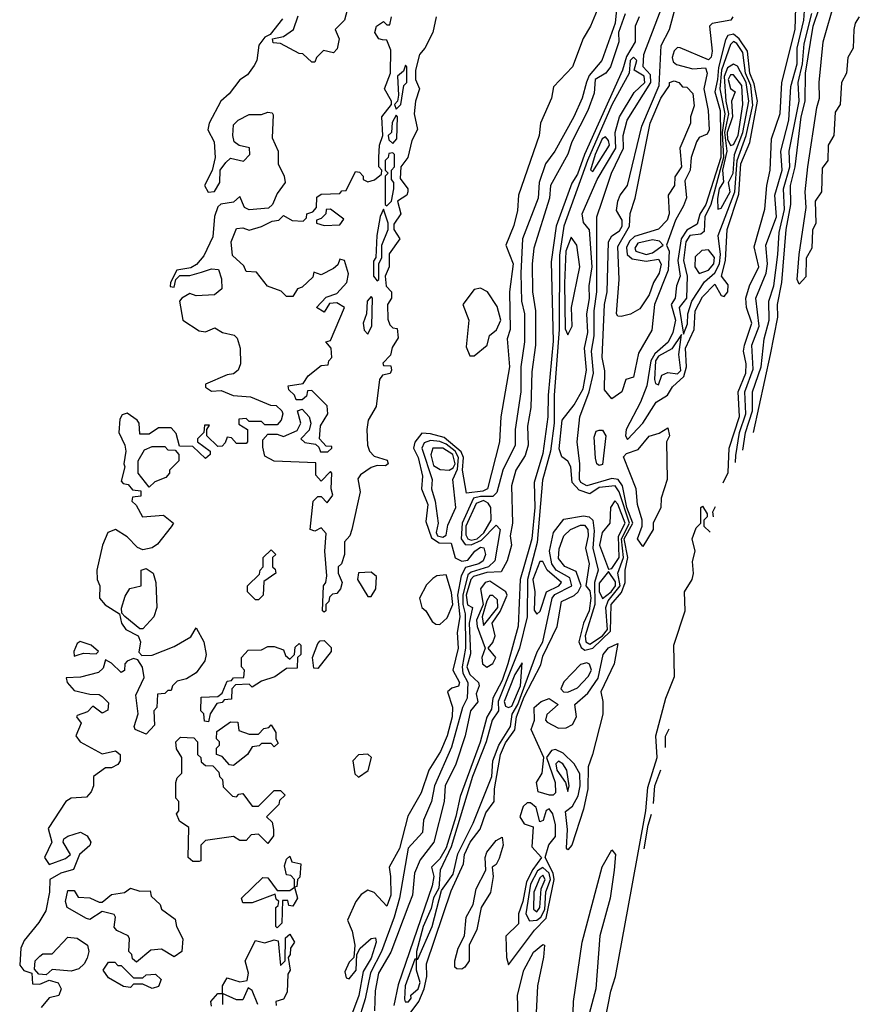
# Model space of a CAD drawing. Extents: x 2889633 to 3052318, y 540750 to 918690.
# Tile 92 of 256: x 3043241 to 3045927, y 609676 to 612826. Entities that reach past the tile are written whole.
import ezdxf

# ---------------------------------------------------------------- set-up
doc = ezdxf.new("R2010")
doc.units = 0

msp = doc.modelspace()

# ---------------------------------------------------------------- linework, layer by layer
at = {"layer": '0CON02XD'}
for points in [[(3044480.8, 609635), (3044517.8, 609685), (3044534.5, 609725), (3044543.3, 609765), (3044542.9, 609805), (3044621.5, 610038.5), (3044661.2, 610125), (3044664.3, 610155), (3044681.9, 610195), (3044714.4, 610235.6), (3044732.1, 610287.9), (3044758.6, 610325), (3044760, 610365), (3044779.5, 610475), (3044795, 610512.5), (3044825, 610553.8), (3044830, 610595), (3044855, 610659.2), (3044907.9, 610762.1), (3044915, 610790), (3044960.5, 610885), (3044974, 610965), (3045015, 610984), (3045028, 610995), (3045037.5, 611015), (3045020.8, 611060.8), (3044985, 611076.2), (3044965, 611102.5), (3044967.3, 611132.7), (3044982, 611175), (3045003.3, 611195), (3045035, 611209.2), (3045048.3, 611208.3), (3045058.1, 611195), (3045060, 611175), (3045051.4, 611135), (3045062.5, 611085), (3045052.5, 611015), (3045065, 610998.8), (3045067.9, 610975), (3045062.5, 610935), (3045044.5, 610895), (3045029.5, 610835), (3045037.1, 610817.1), (3045048.7, 610808.7), (3045075, 610815.4), (3045130.6, 610869.4), (3045133.1, 610955), (3045166.5, 610993.5), (3045178.5, 611025), (3045178.5, 611065), (3045186.8, 611105), (3045175.3, 611165), (3045202.1, 611215), (3045183.5, 611265), (3045169.6, 611335), (3045155.3, 611355.3), (3045135, 611358.5), (3045055, 611334.4), (3045036, 611345), (3045031.9, 611355), (3045032.9, 611405), (3045024.3, 611475), (3045033.1, 611555), (3045062.7, 611635), (3045076.2, 611695), (3045070.4, 611765), (3045079.2, 611815), (3045078.9, 611895), (3045086.9, 611955), (3045087.8, 612195), (3045104, 612245), (3045134.2, 612335), (3045173.1, 612415), (3045171.4, 612455), (3045184.3, 612505), (3045260, 612625), (3045259.1, 612649.1), (3045235.5, 612675.5), (3045237.8, 612715), (3045310.5, 612905)], [(3045104.2, 612895.8), (3045066.7, 612805), (3045044.1, 612765.9), (3045010, 612675), (3044948.3, 612611.7), (3044942.5, 612575), (3044906.7, 612495), (3044903.3, 612455), (3044836.7, 612265), (3044833.8, 612215), (3044822.3, 612167.7), (3044796.2, 612105), (3044819.4, 612045), (3044808, 611955), (3044810, 611835), (3044800, 611805), (3044808, 611715), (3044780, 611555), (3044776.2, 611475), (3044737.5, 611325), (3044723, 611317), (3044670.7, 611310.7), (3044657.8, 611385), (3044660.5, 611425), (3044652.9, 611442.9), (3044598.8, 611488.8), (3044555, 611501.4)], [(3045135, 611613.3), (3045111.7, 611641.7), (3045113, 611703), (3045104.5, 611745), (3045112.2, 611915), (3045120.6, 611955), (3045124.5, 612115.5), (3045135.6, 612134.4), (3045159.4, 612150.6), (3045168.9, 612165), (3045168.1, 612185), (3045150, 612215), (3045154.2, 612245), (3045162, 612265), (3045185.7, 612295), (3045231.5, 612485), (3045286.4, 612615), (3045293, 612743), (3045320, 612795), (3045346.7, 612895)], [(3045530.7, 611408.8), (3045532.1, 611432.1), (3045543.8, 611505), (3045563.6, 611565), (3045561.1, 611635), (3045587.9, 611707.9), (3045583.1, 611785), (3045606.9, 611845), (3045596, 611935), (3045629.2, 612015), (3045632.9, 612045), (3045628, 612105), (3045662.5, 612195), (3045656.9, 612265), (3045680, 612345), (3045675.8, 612405), (3045701.9, 612505), (3045707.6, 612612.4), (3045728.5, 612685), (3045728.5, 612735), (3045750, 612825), (3045756.5, 612915)], [(3044291.7, 612868.3), (3044280, 612825), (3044250, 612795), (3044262.5, 612765), (3044257, 612733), (3044245, 612720), (3044213, 612727), (3044190, 612705), (3044185, 612690)], [(3045150.9, 612869.1), (3045145.5, 612815), (3045103.8, 612695), (3045062.7, 612647.3), (3045054.3, 612625.7), (3045040, 612575), (3045013.8, 612515), (3044953.3, 612405), (3044923.3, 612365), (3044903.1, 612305), (3044900, 612255), (3044850, 612125), (3044844.3, 612015), (3044846, 611925), (3044856, 611885), (3044856, 611795), (3044844.2, 611715.8), (3044844, 611635), (3044826, 611515), (3044826, 611465), (3044786.2, 611385), (3044767.1, 611312.9), (3044755, 611300), (3044715, 611300.9), (3044693.1, 611295), (3044656.2, 611215), (3044653.3, 611165), (3044666.5, 611146.5), (3044685, 611146.1), (3044718.9, 611161.1), (3044765, 611208.8), (3044778, 611195), (3044760.8, 611095), (3044741.2, 611075), (3044685, 611058.8), (3044675, 611050), (3044658.6, 610985), (3044658.4, 610955), (3044666.4, 610925), (3044667.1, 610815), (3044656.2, 610755), (3044659.1, 610735), (3044674.4, 610705), (3044672, 610655), (3044657.1, 610625), (3044622.1, 610497.9), (3044567.5, 610375), (3044558.8, 610325), (3044533.3, 610265), (3044530, 610225), (3044484, 610175), (3044456, 610015), (3044438.6, 609955), (3044398.1, 609845), (3044363.3, 609776.7), (3044346.5, 609693.5), (3044296.7, 609535)], [(3045492.1, 611344.5), (3045507.5, 611377.5), (3045510.8, 611455), (3045543.3, 611556.7), (3045540, 611635), (3045564.5, 611695.5), (3045565.6, 611724.4), (3045556.9, 611765), (3045559.4, 611785), (3045582.9, 611855), (3045565.8, 611905), (3045564.2, 611935), (3045575.8, 611975), (3045605.7, 612035), (3045591.2, 612098.8), (3045625, 612220), (3045630.8, 612295), (3045642, 612345), (3045645.8, 612445), (3045674.2, 612525.8), (3045679.2, 612625), (3045721.4, 612795), (3045724.2, 612865)], [(3045588.7, 611505.6), (3045643.1, 611755), (3045666.2, 611873.8), (3045665.6, 611915), (3045679.5, 611985), (3045693.5, 612155), (3045708.2, 612235), (3045707.5, 612295), (3045722.1, 612355), (3045740.9, 612515), (3045753.6, 612565), (3045755.4, 612655), (3045779.6, 612805), (3045800, 612865)], [(3045735, 611980), (3045728, 611995), (3045734.4, 612075), (3045757.5, 612225), (3045754.2, 612275), (3045762.9, 612355), (3045790.8, 612545), (3045800, 612575), (3045799.2, 612625), (3045811.4, 612755), (3045849.2, 612885)], [(3044081.2, 612828.8), (3044041.7, 612778.3), (3044025, 612770), (3044006.2, 612745), (3044000, 612695), (3043990.7, 612679.3), (3043970, 612650), (3043945, 612633.3), (3043911.4, 612588.6), (3043884.2, 612565), (3043847.5, 612495), (3043843.1, 612473.1), (3043863.3, 612435), (3043866.7, 612385), (3043856.2, 612343.8), (3043832.5, 612295), (3043843.9, 612273.9), (3043863.6, 612276.4), (3043881.2, 612305), (3043882.5, 612345), (3043900.7, 612369.3), (3043915, 612382.5), (3043957, 612373), (3043977.5, 612395), (3043976.1, 612416.1), (3043943, 612423), (3043927.5, 612435), (3043922.5, 612455), (3043925, 612490), (3043940, 612505), (3043975, 612522.5), (3044015, 612522.5), (3044035, 612530), (3044048.3, 612528.3), (3044051.7, 612521.7), (3044048.3, 612448.3), (3044067.5, 612405), (3044067.5, 612365), (3044087.5, 612325), (3044090, 612305), (3044065, 612270), (3044050, 612235), (3044037, 612223), (3043975, 612217.5), (3043960, 612225), (3043945, 612260), (3043925, 612242.5), (3043884, 612236), (3043875, 612227.5), (3043864.2, 612195.8), (3043858.3, 612131.7), (3043829.7, 612070.3), (3043807, 612043), (3043788.3, 612031.7), (3043743.3, 612025), (3043723.3, 611985), (3043722.5, 611972.5), (3043735, 611970), (3043740, 611995), (3043753, 612007), (3043785, 612007.5), (3043822.3, 612017.7), (3043855, 612028.8), (3043876.4, 612026.4), (3043886.4, 611996.4), (3043887.5, 611965), (3043863.8, 611946.2), (3043805, 611942.5), (3043785, 611950), (3043760, 611935), (3043752.5, 611925), (3043762.5, 611865), (3043815, 611830), (3043835, 611827.5), (3043865, 611840), (3043890, 611825), (3043927, 611817), (3043937, 611807), (3043946.7, 611775), (3043947.5, 611725), (3043940, 611705), (3043925, 611692.5), (3043905, 611690), (3043835, 611660), (3043835, 611650), (3043855, 611637.5), (3043885, 611640), (3043923.6, 611623.6), (3043979.2, 611619.2), (3044043, 611593), (3044061.7, 611591.7), (3044080, 611575), (3044082.5, 611565), (3044077.5, 611545), (3044065, 611530), (3044025, 611530), (3044015, 611540), (3043975, 611540), (3043965, 611550), (3043941.7, 611548.3), (3043941.7, 611531.7), (3043970, 611515), (3043970, 611475), (3043965, 611470), (3043935, 611470), (3043918.3, 611488.3), (3043905, 611490), (3043898.3, 611471.7), (3043888.3, 611461.7), (3043875, 611460), (3043840, 611495), (3043840, 611515), (3043848.3, 611528.3), (3043831.7, 611528.3), (3043830, 611505), (3043810, 611485), (3043810, 611475), (3043850, 611445), (3043850, 611435), (3043835, 611422.5), (3043795, 611460), (3043751.7, 611461.7), (3043741.7, 611501.7), (3043725, 611520), (3043685, 611520), (3043655, 611500), (3043625, 611500), (3043623.3, 611535), (3043616.7, 611545), (3043585, 611567.5), (3043568.3, 611561.7), (3043561.7, 611548.3), (3043558.1, 611505), (3043577.5, 611465), (3043580, 611445), (3043573.8, 611405), (3043577.5, 611395), (3043565, 611350), (3043571.7, 611341.7), (3043588.3, 611338.3), (3043601.7, 611321.7), (3043628.3, 611318.3), (3043628.3, 611301.7), (3043601.7, 611298.3), (3043600, 611285), (3043613, 611273), (3043633.3, 611235), (3043700.5, 611240.4), (3043732.5, 611215), (3043725, 611203.3), (3043682, 611148), (3043665, 611136.7), (3043635, 611130), (3043617.7, 611137.7), (3043585, 611171.2), (3043547.5, 611195), (3043522.5, 611185), (3043506.2, 611145), (3043488, 611065), (3043488.8, 611035), (3043497.5, 611015), (3043496.7, 610975), (3043514.2, 610954.2), (3043560, 610925), (3043566.7, 610895), (3043580, 610875), (3043620, 610855), (3043627.5, 610835), (3043622.5, 610802.5), (3043631.7, 610791.7), (3043665, 610792.5), (3043735, 610820), (3043788.3, 610851.7), (3043805, 610880), (3043830, 610835), (3043837.5, 610795), (3043833.3, 610775), (3043805, 610736.7), (3043775, 610717.5), (3043745, 610710), (3043730, 610695), (3043725, 610680), (3043715, 610680), (3043705, 610670), (3043681.7, 610668.3), (3043680, 610625), (3043670, 610615), (3043671.7, 610568.3), (3043645, 610540), (3043610, 610555), (3043607.5, 610565), (3043620, 610605), (3043612.5, 610665), (3043638.8, 610721.2), (3043633.9, 610753.9), (3043618.3, 610778.3), (3043605, 610782.5), (3043585, 610773.3), (3043576.7, 610765), (3043576, 610744), (3043565, 610737.5), (3043535, 610766.7), (3043515, 610777.5), (3043508.3, 610751.7), (3043492.9, 610737.1), (3043435, 610722.9), (3043390, 610720), (3043392.5, 610705), (3043415, 610680), (3043465, 610667.5), (3043495, 610666.7), (3043505, 610660)], [(3044573.3, 612835), (3044562.5, 612785), (3044537.5, 612735), (3044520, 612715), (3044507.5, 612665), (3044507.5, 612635), (3044520, 612605), (3044506.7, 612565), (3044503.3, 612525), (3044513.3, 612475), (3044495, 612440), (3044482.5, 612385), (3044460, 612355), (3044458.3, 612318.3), (3044482.5, 612285), (3044482.5, 612275), (3044480, 612265), (3044450, 612245), (3044460, 612205), (3044438.3, 612171.7), (3044437.5, 612155), (3044457.5, 612125), (3044423, 612077), (3044422.5, 612035), (3044410, 612005), (3044413, 611973), (3044430, 611955), (3044430, 611935), (3044417.5, 611915), (3044418.3, 611868.3), (3044425, 611850), (3044435, 611840), (3044448.3, 611838.3), (3044451.7, 611808.3), (3044433, 611777), (3044427, 611753), (3044403, 611727), (3044405, 611720), (3044428.3, 611718.3), (3044430, 611705), (3044426.4, 611693.6), (3044401.7, 611688.3), (3044392.5, 611675), (3044381.7, 611588.3), (3044356.2, 611545), (3044351.2, 611515), (3044353.3, 611465), (3044360, 611445), (3044375, 611430), (3044416.7, 611416.7), (3044420, 611405), (3044411.7, 611398.3), (3044385, 611400), (3044365, 611393.3), (3044330.7, 611369.3), (3044323, 611357), (3044330, 611315), (3044303.3, 611195), (3044296.7, 611175), (3044280, 611155), (3044280, 611115), (3044270, 611085), (3044260, 611075), (3044260, 611055), (3044272.5, 611025), (3044267.5, 611005), (3044255, 610990), (3044241.7, 610988.3), (3044231.7, 610978.3), (3044230, 610965), (3044220, 610955), (3044220, 610935), (3044215, 610930), (3044210, 610935), (3044212.5, 611015), (3044220, 611025), (3044223, 611047), (3044217.5, 611125), (3044221.7, 611181.7), (3044205, 611200), (3044185, 611190), (3044170, 611195), (3044180, 611285), (3044195, 611300), (3044205, 611300), (3044225, 611280), (3044242.5, 611305), (3044237.5, 611325), (3044240, 611375), (3044235, 611380), (3044205, 611350), (3044188.3, 611368.3), (3044188.3, 611408.3), (3044055, 611413.3), (3044025, 611430), (3044018.3, 611458.3), (3044018.3, 611481.7), (3044035, 611500), (3044065, 611500), (3044085, 611492.5), (3044128.3, 611511.7), (3044140, 611535), (3044130, 611575), (3044145, 611580), (3044167.5, 611555), (3044172.5, 611535), (3044167, 611513), (3044140, 611485), (3044153.6, 611473.6), (3044187.5, 611467.5), (3044198.3, 611458.3), (3044203, 611443), (3044227, 611443), (3044240, 611455), (3044240, 611460), (3044221.7, 611461.7), (3044200, 611485), (3044203, 611527), (3044226.7, 611565), (3044225, 611590), (3044175, 611640), (3044161.7, 611638.3), (3044158.3, 611621.7), (3044145, 611610), (3044125, 611610), (3044120, 611625), (3044101.7, 611641.7), (3044100, 611655), (3044148.3, 611661.7), (3044163.6, 611686.4), (3044205, 611720), (3044228.3, 611721.7), (3044230, 611735), (3044240, 611745), (3044237.5, 611775), (3044220, 611795), (3044235, 611800), (3044280, 611905), (3044255, 611920), (3044231.7, 611918.3), (3044215, 611890), (3044190, 611905), (3044221.7, 611938.3), (3044255, 611950), (3044287.5, 611985), (3044293, 612013), (3044280, 612055), (3044265, 612060), (3044258.3, 612041.7), (3044245, 612030), (3044205, 612010), (3044181.7, 612018.3), (3044178.3, 612001.7), (3044145, 611970), (3044130, 611965), (3044115, 611940), (3044095, 611940), (3044077, 611957), (3044033.6, 611973.6), (3043998.3, 612018.3), (3043965, 612020), (3043958.3, 612038.3), (3043921.7, 612071.7), (3043917.5, 612115), (3043935, 612157.5), (3043955, 612160), (3043975, 612152.5), (3044015, 612163.8), (3044048.3, 612181.7), (3044070, 612185), (3044085, 612200), (3044113, 612183), (3044148.3, 612181.7), (3044158.3, 612191.7), (3044160, 612205), (3044178.3, 612211.7), (3044190, 612225), (3044191.7, 612258.3), (3044205, 612267.5), (3044265, 612270), (3044271.7, 612278.3), (3044285, 612280), (3044315, 612340), (3044328.3, 612338.3), (3044340, 612325), (3044340, 612315), (3044355, 612307.5), (3044376.1, 612313.9), (3044398.3, 612331.7), (3044400, 612345), (3044390, 612355), (3044390, 612385), (3044392.5, 612425), (3044402.5, 612455), (3044400, 612515), (3044430, 612555), (3044430, 612565), (3044407.5, 612605), (3044427.5, 612655), (3044428.3, 612728.3), (3044415, 612760), (3044401.7, 612761.7), (3044390, 612765), (3044377.5, 612785), (3044382.5, 612805), (3044405, 612820), (3044415, 612810), (3044425, 612810), (3044430, 612835)], [(3044185, 612690), (3044175, 612690), (3044147, 612717), (3044135, 612717.5), (3044075, 612750), (3044051.7, 612751.7), (3044050, 612765), (3044085, 612772.5), (3044116.7, 612795), (3044131.7, 612838.3)], [(3045177.5, 612845), (3045156.9, 612785), (3045157.5, 612755), (3045130.8, 612675), (3045116.2, 612655), (3045081.9, 612635), (3045079.1, 612590.9), (3045058.6, 612535), (3045007.5, 612435), (3044994.3, 612395.7), (3044938.8, 612295), (3044935.8, 612255), (3044885.8, 612095), (3044880, 612045), (3044881.4, 611955), (3044890.8, 611895), (3044890.8, 611785), (3044879.5, 611699.6), (3044875.8, 611585), (3044866, 611525), (3044867.5, 611465), (3044857.9, 611432.1), (3044828, 611385), (3044814, 611335), (3044818, 611215), (3044810, 611175), (3044814.2, 611145), (3044800.8, 611095), (3044780.8, 611059.2), (3044735, 611056.8), (3044692.9, 611045), (3044684.7, 611035.3), (3044669.2, 610985), (3044673.6, 610953.6), (3044690, 610945), (3044679.1, 610895), (3044683, 610797), (3044671.5, 610755), (3044680.6, 610730.6), (3044708.8, 610705), (3044711.2, 610695), (3044701.4, 610668.6), (3044706.7, 610643.3), (3044683.1, 610615), (3044665.6, 610534.4), (3044636.4, 610443.6), (3044602, 610375), (3044598.6, 610325), (3044565.7, 610195), (3044522.4, 610137.6), (3044504.2, 610095.8), (3044497.5, 610025), (3044485.8, 609995), (3044427.9, 609842.1), (3044388.8, 609775), (3044378.3, 609718.3), (3044376, 609655)], [(3045222.5, 612835), (3045210, 612805), (3045210, 612755), (3045181.8, 612708.2), (3045170, 612665), (3045047.5, 612395), (3045025, 612332), (3045007.4, 612302.6), (3044957.1, 612165), (3044941.7, 612051.7), (3044947.6, 611797.6), (3044931.5, 611625), (3044930.9, 611555), (3044915, 611437.5), (3044887.1, 611345), (3044888.9, 611265), (3044879.5, 611165), (3044871.7, 611138.3), (3044841.9, 611035), (3044835.6, 610885.6), (3044803.1, 610765), (3044785, 610711.2), (3044754.4, 610655), (3044750, 610620), (3044735.5, 610594.6), (3044714.2, 610514.2), (3044649.6, 610340.4), (3044636.5, 610276.5), (3044605, 610176), (3044585, 610141.4), (3044558.1, 610115), (3044565.5, 610085), (3044560.5, 610055), (3044452, 609738), (3044437.7, 609672.3)], [(3045522.5, 612835), (3045515.8, 612824.2), (3045455.9, 612814.1), (3045448, 612805), (3045456.9, 612725), (3045453.6, 612706.4), (3045445, 612697.5), (3045353.6, 612736.4), (3045345, 612736.7), (3045335, 612726.7), (3045328, 612705), (3045331.2, 612691.2), (3045342.3, 612682.3), (3045395, 612668.8), (3045435, 612672.5), (3045440, 612655), (3045429.5, 612605), (3045444, 612535), (3045446.9, 612473.1), (3045440, 612460), (3045415, 612448.8), (3045405.8, 612435), (3045389.2, 612385), (3045385.8, 612344.2), (3045369.1, 612310.9), (3045373.9, 612256.1), (3045365, 612230), (3045339.5, 612185), (3045310, 612105), (3045318.6, 612085), (3045315.4, 612024.6), (3045272, 611915), (3045263, 611833), (3045221.2, 611758.8), (3045205, 611682.5), (3045180, 611675), (3045167.5, 611635), (3045135, 611613.3)], [(3045554.5, 611448.5), (3045562.5, 611505), (3045585.5, 611575), (3045585.8, 611635), (3045613.1, 611715), (3045622.5, 611805), (3045639.2, 611865), (3045638, 611925), (3045654.2, 611975), (3045666.9, 612075), (3045670.6, 612145), (3045688.2, 612218.2), (3045684.3, 612284.3), (3045704.5, 612355), (3045703.1, 612405), (3045734.3, 612565), (3045731.5, 612625), (3045745.3, 612684.7), (3045751.2, 612748.8), (3045775.6, 612845.6)], [(3045927.1, 612835), (3045913.8, 612815), (3045910, 612795), (3045908, 612735), (3045890, 612705), (3045885.8, 612655), (3045870, 612625), (3045866, 612555), (3045850, 612530), (3045845.8, 612455), (3045828, 612425), (3045826, 612375), (3045808.8, 612351.2), (3045805.8, 612275), (3045786.2, 612245), (3045788, 612175), (3045777.3, 612152.7), (3045775.5, 612095), (3045756.8, 612063.2), (3045756.4, 612003.6), (3045735, 611980)], [(3045185, 611482.5), (3045234.4, 611535), (3045277.3, 611602.7), (3045314, 611625), (3045329.2, 611650.8), (3045365.9, 611684.1), (3045373.9, 611715), (3045370.9, 611775), (3045399.2, 611835), (3045402.5, 611895), (3045425, 611939.2), (3045465, 611980), (3045485, 611943.8), (3045495, 611940), (3045506.9, 611955), (3045507.5, 611977.5), (3045486.2, 612005), (3045498.9, 612055), (3045504.5, 612155), (3045541.8, 612268.2), (3045548.2, 612365), (3045577, 612433), (3045601.1, 612565), (3045590.3, 612620.3), (3045576.4, 612655), (3045568.9, 612725), (3045542.5, 612765), (3045525, 612779.5), (3045506, 612775), (3045498.6, 612761.4), (3045476.7, 612673.3), (3045473.3, 612635), (3045464.6, 612595), (3045482.5, 612535), (3045483.6, 612385), (3045436.2, 612235), (3045416.7, 612203.3), (3045408.7, 612171.3), (3045375, 612152.9), (3045356.9, 612125), (3045346.9, 612055), (3045353.5, 612005), (3045342.7, 611975), (3045338.1, 611935), (3045325.6, 611915), (3045338.9, 611865), (3045330.5, 611825), (3045315.4, 611794.6), (3045272.8, 611757.2), (3045260, 611735), (3045247.5, 611655), (3045227.3, 611602.7), (3045181.2, 611515), (3045179.4, 611495), (3045185, 611482.5)], [(3045365, 611820), (3045377.6, 611852.4), (3045378.6, 611885), (3045391.2, 611925), (3045432.2, 611987.8), (3045465, 612015.7), (3045480, 612045), (3045482.7, 612075), (3045475.8, 612135), (3045528.7, 612275), (3045536.7, 612375), (3045564.7, 612455.3), (3045587, 612553), (3045580, 612615), (3045562.5, 612655), (3045555, 612721.2), (3045535, 612749.4), (3045525, 612755.7), (3045515, 612746.7), (3045486.6, 612665), (3045481.2, 612605), (3045496.6, 612525), (3045487.9, 612465), (3045492.3, 612385), (3045452.1, 612235), (3045432.5, 612195), (3045431.2, 612148.8), (3045420, 612140), (3045385, 612135.5), (3045371.8, 612115), (3045364.5, 612055), (3045376.9, 612005), (3045374, 611935), (3045350.8, 611905), (3045365, 611820)], [(3044515, 609820), (3044560.6, 609925), (3044590, 610040), (3044627.7, 610092.3), (3044643, 610157), (3044691.9, 610255), (3044750.9, 610405), (3044754.5, 610455), (3044773.5, 610505), (3044811.1, 610565), (3044816.1, 610603.9), (3044834.7, 610635), (3044896.3, 610803.7), (3044914.4, 610835), (3044944.3, 610975), (3044953.1, 610986.9), (3045006.9, 611015), (3045000.7, 611040.7), (3044957.5, 611065), (3044943.1, 611085), (3044935.6, 611125), (3044949.2, 611185), (3044982.3, 611227.7), (3045045, 611238.1), (3045063.3, 611235), (3045074.2, 611225), (3045079.3, 611190.7), (3045074.5, 611135), (3045091.4, 611065), (3045079.6, 611025), (3045081.2, 610955), (3045050, 610855), (3045051.9, 610835), (3045065, 610828.1), (3045105.5, 610854.5), (3045121.6, 610875), (3045116.1, 610945), (3045123.8, 610966.2), (3045161.8, 611015), (3045154.5, 611055), (3045172.7, 611105), (3045166.1, 611165), (3045191.4, 611215), (3045159.1, 611315), (3045145.8, 611335), (3045095, 611329.4), (3045065, 611309.4), (3045031.2, 611321.2), (3045008.6, 611345), (3045004, 611395), (3044995, 611413.3), (3044975, 611427.5), (3044967, 611453), (3044976.7, 611545), (3045015, 611593.3), (3045044, 611645), (3045053.8, 611705), (3045047.5, 611775), (3045058.6, 611825), (3045055.8, 611885), (3045064.2, 611934.2), (3045063.1, 611975), (3045072.5, 612035), (3045063.6, 612153.6), (3045045, 612177.5), (3045040, 612205), (3045088.6, 612315), (3045148.1, 612415), (3045145.7, 612465), (3045160, 612515), (3045207.1, 612592.9), (3045241.4, 612625), (3045239.2, 612645), (3045206.7, 612665), (3045215.5, 612695), (3045205, 612706.2), (3045194.5, 612695), (3045191.2, 612655), (3045135, 612554), (3045057.1, 612375), (3044982.2, 612165), (3044967.4, 612072.6), (3044966.4, 611835), (3044950.4, 611625), (3044950.8, 611535), (3044939.2, 611445), (3044913.2, 611353.2), (3044896.3, 611153.7), (3044865.5, 611035), (3044864.4, 610915), (3044840, 610815), (3044771.5, 610645), (3044773.1, 610615), (3044752.7, 610585), (3044733.5, 610515), (3044689.6, 610405), (3044620.8, 610179.2), (3044585.6, 610105), (3044582.3, 610047.7), (3044565, 610016.7), (3044557.7, 609982.3), (3044531.5, 609925), (3044510, 609845), (3044510, 609820), (3044515, 609820)], [(3044445, 612540), (3044460, 612555), (3044470, 612615), (3044480, 612625), (3044480, 612675), (3044475, 612680), (3044468.3, 612661.7), (3044450, 612645), (3044452.5, 612585), (3044450, 612565), (3044440, 612555), (3044445, 612540)], [(3045475, 612220), (3045485, 612222.5), (3045514.5, 612275), (3045508.6, 612305), (3045523.5, 612335), (3045528.2, 612395), (3045554.1, 612465), (3045573.8, 612565), (3045565.2, 612625.2), (3045536.9, 612676.9), (3045525, 612683.8), (3045505, 612672.5), (3045495.3, 612644.7), (3045500, 612565), (3045508.8, 612525), (3045495.6, 612465), (3045503.8, 612405), (3045489.3, 612345), (3045493.1, 612306.9), (3045479.1, 612285), (3045473.5, 612253.5), (3045475, 612220)], [(3045515, 612424), (3045525, 612426.9), (3045539.4, 612455), (3045554.4, 612555), (3045550.8, 612615), (3045525, 612650), (3045515, 612649.2), (3045507.8, 612635), (3045515, 612606.2), (3045530, 612595), (3045517.8, 612565), (3045521.2, 612515), (3045504, 612465), (3045505, 612444), (3045515, 612424)], [(3045165, 611876.7), (3045155, 611877.5), (3045150, 611885), (3045158.8, 611995), (3045155, 612100), (3045191.4, 612165), (3045194.1, 612205.9), (3045210, 612255), (3045257.5, 612495), (3045292, 612575), (3045320, 612615), (3045320, 612625), (3045335, 612630), (3045350, 612625), (3045361.7, 612611.7), (3045375, 612610), (3045395, 612590), (3045399.3, 612550.7), (3045386.7, 612515), (3045387.5, 612495), (3045352.5, 612415), (3045358, 612355), (3045336.7, 612323.3), (3045336.2, 612295), (3045316, 612265), (3045318.8, 612205), (3045312, 612185), (3045284.2, 612155.8), (3045207.8, 612132.2), (3045192.1, 612117.9), (3045182.7, 612097.3), (3045184.3, 612074.3), (3045200.9, 612060.9), (3045245, 612052.9), (3045285, 612060), (3045293.6, 612043.6), (3045287.1, 612015), (3045268.6, 611985), (3045254.4, 611945.6), (3045225, 611901.2), (3045195, 611884), (3045165, 611876.7)], [(3044435, 612430), (3044447.5, 612445), (3044450, 612515), (3044445, 612520), (3044433, 612497), (3044430, 612465), (3044420, 612455), (3044421.7, 612441.7), (3044435, 612430)], [(3045075, 612340), (3045127.8, 612425), (3045125, 612440), (3045115, 612450.8), (3045104.5, 612445), (3045082.5, 612395), (3045067.5, 612345), (3045075, 612340)], [(3044415, 612230), (3044430, 612245), (3044437.5, 612285), (3044437.5, 612305), (3044430, 612315), (3044430, 612345), (3044440, 612355), (3044440, 612395), (3044435, 612400), (3044421.7, 612398.3), (3044420, 612385), (3044410, 612375), (3044410, 612345), (3044420, 612335), (3044410, 612325), (3044410, 612235), (3044415, 612230)], [(3044215, 612167.5), (3044265, 612170), (3044278.3, 612188.3), (3044235, 612220), (3044221.7, 612218.3), (3044220, 612205), (3044205, 612190), (3044190, 612185), (3044190, 612175), (3044215, 612167.5)], [(3044385, 611990), (3044390, 611995), (3044390, 612045), (3044400, 612065), (3044400, 612105), (3044420, 612155), (3044420, 612175), (3044405, 612220), (3044393.9, 612196.1), (3044383.3, 612135), (3044380, 612065), (3044373, 612053), (3044372.5, 612005), (3044385, 611990)], [(3044995, 611817.5), (3045008, 611845), (3045006, 611905), (3045033.3, 612035), (3045023.8, 612105), (3045005, 612130), (3044988.6, 612085), (3044983.4, 611983.4), (3044986.4, 611836.4), (3044995, 611817.5)], [(3045245, 612074.6), (3045265, 612080), (3045300, 612105), (3045287.7, 612117.7), (3045265, 612121.4), (3045218.9, 612111.1), (3045208.6, 612095), (3045212.5, 612085), (3045245, 612074.6)], [(3045415, 612013.8), (3045445, 612024.4), (3045461.4, 612045), (3045464, 612065), (3045445, 612090), (3045423, 612087), (3045402.3, 612067.7), (3045401.4, 612035), (3045415, 612013.8)], [(3044695, 611750), (3044736.2, 611785), (3044744.3, 611815.7), (3044766, 611834), (3044780, 611865), (3044768.3, 611908.3), (3044737.5, 611955), (3044715, 611967.5), (3044695, 611962.5), (3044658.8, 611915), (3044678, 611865), (3044668.8, 611778.8), (3044680.7, 611750.7), (3044695, 611750)], [(3044355, 611820), (3044367, 611847), (3044370, 611935), (3044365, 611940), (3044352.5, 611925), (3044350, 611885), (3044340, 611855), (3044343, 611833), (3044355, 611820)], [(3045285, 611657.5), (3045295, 611688.8), (3045315, 611696.7), (3045345, 611693.1), (3045356, 611704), (3045350, 611755), (3045358.3, 611818.3), (3045327.5, 611772.5), (3045285, 611749.5), (3045274.6, 611735), (3045272, 611675), (3045275, 611662.5), (3045285, 611657.5)], [(3045095, 611400), (3045087.5, 611405), (3045083, 611423), (3045079.3, 611490.7), (3045085, 611510), (3045095, 611512.5), (3045105, 611512.5), (3045116.2, 611495), (3045105, 611403.3), (3045095, 611400)], [(3045235, 611140), (3045217.5, 611165), (3045232, 611205), (3045232.5, 611225), (3045217.5, 611275), (3045213.1, 611325), (3045172.9, 611427.1), (3045181.9, 611438.1), (3045219.2, 611450.8), (3045255, 611493.3), (3045287, 611503), (3045315, 611520), (3045320, 611495), (3045310, 611475), (3045312.5, 611355), (3045293.3, 611295), (3045292.5, 611265), (3045267.5, 611215), (3045267.5, 611195), (3045235, 611140)], [(3044555, 611501.4), (3044527, 611503), (3044505.6, 611474.4), (3044501.2, 611455), (3044515.6, 611425), (3044530, 611365), (3044526.2, 611325), (3044547.1, 611275), (3044540.5, 611220.4), (3044558.3, 611168.3), (3044582.7, 611152.7), (3044621.2, 611151.2), (3044634.2, 611104.2), (3044655, 611093.8), (3044675, 611096.7), (3044696.7, 611125), (3044715, 611138), (3044725.8, 611135.8), (3044731.2, 611115), (3044723.3, 611095), (3044710, 611085), (3044667, 611073), (3044652.9, 611047.1), (3044642, 610985), (3044648.9, 610915), (3044640.8, 610865), (3044643.8, 610815), (3044626.7, 610745), (3044648, 610705), (3044645, 610693.3), (3044623, 610687), (3044610, 610675), (3044625.9, 610625.9), (3044624, 610595), (3044608.1, 610535), (3044587.1, 610485), (3044550, 610425), (3044525, 610352.5), (3044482.3, 610277.7), (3044455.5, 610174.5), (3044423.3, 610115), (3044426.7, 610085), (3044428.6, 610025), (3044415, 609990), (3044375, 610033.8), (3044355, 610041.2), (3044333, 610027), (3044316.7, 610005), (3044290, 609945), (3044305, 609910), (3044313.3, 609865), (3044310, 609825), (3044295, 609810), (3044280.7, 609779.3), (3044285, 609760), (3044295, 609757.5), (3044317.5, 609785), (3044320, 609835), (3044330, 609855), (3044365, 609886.2), (3044378.8, 609888.8), (3044381.2, 609875), (3044365, 609823.3), (3044339.3, 609780.7), (3044326.3, 609703.7), (3044285.6, 609595)], [(3044595, 611170.5), (3044605, 611176.2), (3044611.1, 611208.9), (3044636.5, 611265), (3044626.2, 611355), (3044641.8, 611388.2), (3044645.3, 611425), (3044633.8, 611445), (3044605, 611467.7), (3044585, 611476.9), (3044555, 611480), (3044535, 611472.5), (3044527.8, 611455), (3044560, 611355), (3044558.1, 611325), (3044570.5, 611285), (3044580, 611215), (3044573.5, 611185), (3044577.5, 611175), (3044595, 611170.5)], [(3043655, 611330), (3043620, 611375), (3043620, 611415), (3043640, 611450), (3043665, 611460), (3043705, 611460), (3043715, 611450), (3043738.3, 611448.3), (3043750, 611435), (3043750, 611415), (3043720, 611385), (3043720, 611375), (3043708.3, 611361.7), (3043673, 611347), (3043655, 611330)], [(3044615, 611384.5), (3044627.7, 611392.3), (3044633.8, 611405), (3044626.8, 611435), (3044595, 611455.5), (3044562.5, 611455), (3044555.9, 611434.1), (3044565, 611400), (3044586.4, 611386.4), (3044615, 611384.5)], [(3044685, 611160.4), (3044705, 611164.7), (3044726.1, 611183.9), (3044748.9, 611225), (3044747.8, 611265), (3044739.4, 611279.4), (3044725, 611288), (3044701.7, 611278.3), (3044667.8, 611205), (3044667.9, 611177.9), (3044674.7, 611164.7), (3044685, 611160.4)], [(3045125, 611067.5), (3045135, 611070), (3045158.5, 611105), (3045156.7, 611173.3), (3045178.5, 611215), (3045155, 611276), (3045145, 611286.2), (3045130.6, 611265), (3045129.2, 611215), (3045104, 611185), (3045095.7, 611145), (3045125, 611067.5)], [(3045114.2, 609625), (3045131.8, 609718.2), (3045147.3, 609765), (3045199.7, 610049.7), (3045244.3, 610295), (3045250.3, 610369.7), (3045280, 610465), (3045276, 610535), (3045308, 610655), (3045336.2, 610725), (3045333.8, 610825), (3045370, 610935), (3045367.5, 610995), (3045392.5, 611035), (3045396.4, 611053.6), (3045393, 611093), (3045402.5, 611125), (3045392.5, 611165), (3045405, 611200), (3045420, 611215), (3045420, 611265), (3045425, 611270), (3045440, 611245), (3045440, 611235), (3045430, 611225), (3045430, 611205), (3045450.1, 611186.3)], [(3045460.4, 611235.8), (3045458.3, 611251.7), (3045467.2, 611268.4)], [(3044005, 610970), (3043995, 610970), (3043970, 610995), (3043970, 611015), (3044008.3, 611051.7), (3044010, 611065), (3044020, 611075), (3044020, 611105), (3044045, 611130), (3044060, 611115), (3044050, 611105), (3044050, 611075), (3044058.3, 611068.3), (3044060, 611055), (3044021.7, 611028.3), (3044020, 610985), (3044005, 610970)], [(3043635, 610877.5), (3043625, 610877.5), (3043576.7, 610916.7), (3043567.5, 610927.5), (3043567, 610943), (3043578.3, 610981.7), (3043593.6, 611006.4), (3043630, 611015), (3043630, 611065), (3043645, 611070), (3043667.5, 611055), (3043676.7, 611025), (3043680, 610945), (3043670, 610915), (3043635, 610877.5)], [(3044895, 610923.8), (3044906.6, 610933.4), (3044925.8, 610995), (3044966.2, 611015), (3044974, 611025), (3044928.1, 611065), (3044915, 611092.5), (3044905, 611092.5), (3044882.3, 611035), (3044888.6, 610995), (3044886.4, 610936.4), (3044895, 610923.8)], [(3044365, 610980), (3044380, 611005), (3044382.5, 611045), (3044365, 611058.8), (3044325, 611056.2), (3044321.2, 611035), (3044355, 610980), (3044365, 610980)], [(3044585, 610891.4), (3044608.2, 610911.8), (3044626.2, 610955), (3044622.9, 610992.9), (3044605, 611050), (3044575, 611046.7), (3044562.3, 611037.7), (3044542.7, 611017.3), (3044520, 610975), (3044527.5, 610945), (3044540, 610935), (3044560.6, 610900.6), (3044571.9, 610891.9), (3044585, 610891.4)], [(3045105, 610973.8), (3045133.6, 610995), (3045147.5, 611015), (3045147, 611027), (3045125, 611060), (3045095, 611023.3), (3045095, 610996.7), (3045105, 610973.8)], [(3044735, 610754.3), (3044755, 610766.2), (3044764.2, 610785), (3044740, 610815), (3044755, 610833.8), (3044761.9, 610855), (3044752.7, 610895), (3044777.6, 610932.4), (3044800, 610985), (3044795.9, 610995.9), (3044745, 611029.6), (3044730, 611025), (3044715.6, 611005), (3044723.8, 610955), (3044702.9, 610905), (3044704.8, 610884.8), (3044730, 610815), (3044719.2, 610785), (3044722, 610765), (3044735, 610754.3)], [(3044725, 610887.5), (3044770.3, 610945), (3044769.6, 610969.6), (3044755, 610983.8), (3044745, 610983.8), (3044735, 610966.2), (3044720.9, 610915), (3044725, 610887.5)], [(3043415, 610790), (3043425, 610793.3), (3043445, 610798.8), (3043485, 610797.5), (3043492.5, 610805), (3043470, 610825), (3043433.8, 610836.2), (3043425, 610830), (3043413.8, 610805), (3043415, 610790)], [(3043845, 610580), (3043831.7, 610581.7), (3043830, 610605), (3043820, 610615), (3043821.7, 610658.3), (3043875, 610660), (3043888.3, 610671.7), (3043905, 610710), (3043918.3, 610711.7), (3043925, 610720), (3043958.3, 610721.7), (3043960, 610745), (3043950, 610755), (3043950, 610785), (3043971.7, 610808.3), (3044015, 610810), (3044035, 610820), (3044055, 610820), (3044085, 610810), (3044091.7, 610791.7), (3044105, 610780), (3044120, 610795), (3044121.7, 610818.3), (3044135, 610830), (3044140, 610825), (3044140, 610795), (3044130, 610785), (3044128.3, 610751.7), (3044095, 610750), (3044057, 610723), (3044015, 610710), (3043985, 610690), (3043975, 610700), (3043931.7, 610698.3), (3043920, 610685), (3043918.3, 610651.7), (3043895, 610650), (3043888.3, 610641.7), (3043871.7, 610638.3), (3043850, 610605), (3043845, 610580)], [(3044195, 610750), (3044181.7, 610751.7), (3044177.5, 610785), (3044195, 610830), (3044201.7, 610838.3), (3044215, 610840), (3044237, 610817), (3044237.5, 610805), (3044195, 610750)], [(3044995, 610170), (3044990, 610175), (3044993.3, 610235), (3044987, 610293), (3045010, 610310), (3045027.7, 610342.3), (3045034.4, 610375), (3045032.9, 610412.9), (3045014.6, 610444.6), (3044979.5, 610479.5), (3044955, 610490.5), (3044941.8, 610488.2), (3044926.7, 610465), (3044953.6, 610385), (3044955, 610352.5), (3044947.5, 610345), (3044935.6, 610344.4), (3044899.4, 610355), (3044894.5, 610385), (3044912.5, 610415), (3044917.5, 610465), (3044877.5, 610555), (3044887.5, 610585), (3044886.7, 610625), (3044908.8, 610645), (3044935, 610654), (3044963.3, 610635), (3044927.1, 610602.9), (3044923.3, 610585), (3044928.6, 610578.6), (3044965, 610559.4), (3044989.5, 610560.5), (3045009.2, 610570.8), (3045021.8, 610595), (3045017.5, 610635), (3045058.8, 610671.2), (3045091.2, 610718.8), (3045107.5, 610795), (3045125, 610816.2), (3045155, 610830), (3045142.5, 610765), (3045100, 610675), (3045106.7, 610645), (3045106.1, 610603.9), (3045073.3, 610475), (3045060, 610435), (3045058.8, 610365), (3045045, 610300), (3045007.5, 610185), (3044995, 610170)], [(3044805, 610625.8), (3044815, 610630), (3044843.3, 610695), (3044848.3, 610768.3), (3044825, 610731.2), (3044791.1, 610645), (3044795, 610630), (3044805, 610625.8)], [(3044995, 610674), (3045025, 610688.2), (3045059.3, 610725), (3045070, 610745), (3045064, 610764), (3045055, 610767.9), (3045035, 610762.7), (3044982.1, 610707.9), (3044972.2, 610685), (3044981.2, 610675), (3044995, 610674)], [(3043505, 610660), (3043525, 610640), (3043523, 610617), (3043505, 610607.5), (3043475, 610630), (3043458.3, 610611.7), (3043425, 610600), (3043422.5, 610595), (3043437.5, 610575), (3043420, 610535), (3043433.8, 610515), (3043505, 610476.7), (3043547, 610487), (3043562.5, 610475), (3043562.5, 610455), (3043555, 610442.5), (3043535, 610432.5), (3043515, 610432.5), (3043477.5, 610405), (3043477.5, 610375), (3043470, 610355), (3043455, 610338.8), (3043405, 610335.6), (3043388, 610325), (3043331.7, 610238.3), (3043343.3, 610195), (3043320, 610145), (3043335, 610123.3), (3043387.9, 610142.1), (3043403.3, 610155), (3043380, 610195), (3043382.5, 610205), (3043395, 610213.3), (3043435, 610226.2), (3043456.7, 610215), (3043468.8, 610195), (3043465, 610183.3), (3043432.5, 610155), (3043413.3, 610106.7), (3043372.5, 610095), (3043337.5, 610075), (3043336.7, 610035), (3043324.2, 609975), (3043302.4, 609937.6), (3043255, 609880), (3043244.3, 609855), (3043240.8, 609800.8), (3043253.9, 609783.9), (3043280, 609775), (3043281.7, 609741.7), (3043305, 609740), (3043335, 609753.3), (3043363.9, 609743.9), (3043373.8, 609725), (3043366.1, 609703.9), (3043335, 609696.7), (3043310, 609665)], [(3043925, 610440), (3043911.7, 610441.7), (3043888.3, 610468.3), (3043870, 610475), (3043870, 610495), (3043880, 610505), (3043880, 610515), (3043870, 610525), (3043871.7, 610548.3), (3043915, 610580), (3043938.3, 610578.3), (3043941.7, 610551.7), (3043975, 610540), (3044005, 610540), (3044021.7, 610558.3), (3044038.3, 610561.7), (3044045, 610570), (3044060, 610545), (3044060, 610525), (3044068.3, 610511.7), (3044055, 610500), (3044045, 610510), (3044015, 610510), (3044007, 610503), (3043985, 610500), (3043970, 610475), (3043925, 610440)], [(3043815, 610132.5), (3043795, 610132.5), (3043780, 610145), (3043781.7, 610241.7), (3043751.7, 610261.7), (3043742.5, 610285), (3043750, 610295), (3043750, 610325), (3043740, 610335), (3043740, 610385), (3043745, 610400), (3043760, 610415), (3043760, 610465), (3043743, 610493), (3043740, 610515), (3043755, 610530), (3043798.3, 610528.3), (3043810, 610515), (3043810, 610475), (3043820, 610465), (3043821.7, 610451.7), (3043835, 610440), (3043858.3, 610438.3), (3043878.3, 610418.3), (3043880, 610405), (3043890, 610395), (3043891.7, 610371.7), (3043921.7, 610341.7), (3043935, 610340), (3043941.7, 610348.3), (3043955, 610350), (3043985, 610310), (3044005, 610310), (3044055, 610360), (3044075, 610360), (3044090, 610345), (3044071.7, 610328.3), (3044070, 610315), (3044030, 610275), (3044048.3, 610258.3), (3044052.5, 610235), (3044052.5, 610215), (3044035, 610190), (3044005, 610220), (3043981.7, 610218.3), (3043965, 610200), (3043945, 610200), (3043925, 610212.5), (3043835, 610200), (3043820, 610185), (3043820, 610135), (3043815, 610132.5)], [(3045306.7, 610497.5), (3045306.7, 610533.3), (3045319.2, 610557.5)], [(3044325, 610402.5), (3044356, 610424), (3044366.2, 610465), (3044355, 610476.2), (3044325, 610474), (3044306.2, 610455), (3044313.3, 610413.3), (3044325, 610402.5)], [(3044995, 610356.7), (3044998.6, 610375), (3044991.3, 610425), (3044978.5, 610445), (3044965, 610453.5), (3044956.5, 610445), (3044959.2, 610425), (3044987.5, 610385), (3044995, 610356.7)], [(3045269.2, 610317.7), (3045272.5, 610375), (3045291.7, 610425.5)], [(3044805, 609802.5), (3044887.5, 609912.5), (3044925, 609950.8), (3044950.8, 610075), (3044947.8, 610095), (3044922.5, 610145), (3044934, 610186), (3044955, 610212.5), (3044955, 610250), (3044947.1, 610285), (3044935, 610300.8), (3044925, 610296.2), (3044916, 610264), (3044905, 610260), (3044893.1, 610305), (3044875, 610320), (3044865, 610320.8), (3044851.7, 610308.3), (3044840.5, 610275), (3044855, 610253.3), (3044883.6, 610243.6), (3044879.3, 610179.3), (3044910, 610145), (3044882.5, 610107.5), (3044862.8, 610067.2), (3044851.1, 610005), (3044836.7, 609965), (3044836.8, 609933.2), (3044796.6, 609893.4), (3044798.8, 609825), (3044805, 609802.5)], [(3045239, 610172.7), (3045251.4, 610248.6), (3045262.3, 610284.5)], [(3044655, 609788), (3044639.3, 609789.3), (3044633.3, 609795), (3044633.3, 609815), (3044644.2, 609855.8), (3044663.8, 609895), (3044668.8, 609955), (3044691.2, 609995), (3044701.2, 610045), (3044732, 610105), (3044730, 610145), (3044735, 610162.5), (3044765, 610200), (3044785, 610210), (3044787.5, 610185), (3044775, 610142.5), (3044765, 610122.5), (3044752.5, 610115), (3044755.8, 610085), (3044746.9, 610033.1), (3044717.1, 609985), (3044703.8, 609915), (3044678.8, 609865), (3044679.2, 609815), (3044665, 609794.2), (3044655, 609788)], [(3045025, 609510), (3045012.5, 609525), (3045008.8, 609545), (3045012.5, 609685), (3045040.8, 609875), (3045104.2, 610115.8), (3045135, 610170), (3045146.7, 610155), (3045143.3, 610105), (3045130, 610015), (3045096.7, 609895), (3045083.8, 609725), (3045046.7, 609585), (3045046.4, 609543.6), (3045040, 609525), (3045025, 609510)], [(3044065, 609920), (3044060, 609925), (3044060, 609985), (3044068.3, 609991.7), (3044070, 610005), (3044061.7, 610011.7), (3044058.3, 610028.3), (3043985, 610000), (3043955, 610000), (3043950, 610015), (3044018.3, 610081.7), (3044035, 610080), (3044065, 610040), (3044105, 610040), (3044120, 610050), (3044120, 610075), (3044108.3, 610088.3), (3044095, 610090), (3044088.3, 610118.3), (3044095, 610140), (3044105, 610150), (3044111.7, 610131.7), (3044140, 610125), (3044137, 610083), (3044130, 610075), (3044127, 610053), (3044120, 610050), (3044130, 610015), (3044115, 609990), (3044101.7, 609991.7), (3044098.3, 610008.3), (3044081.7, 610008.3), (3044080, 609935), (3044065, 609920)], [(3044872.4, 609942.4), (3044895, 609944.5), (3044908.5, 609955), (3044920.7, 609979.3), (3044924.7, 610035.3), (3044939.1, 610075), (3044935, 610095.6), (3044915, 610113.3), (3044897.7, 610102.3), (3044875, 610060), (3044860, 609965), (3044872.4, 609942.4)], [(3044895, 609972), (3044905.5, 609985), (3044909.4, 610045), (3044922, 610075), (3044915, 610089.2), (3044905, 610080), (3044885.8, 610035), (3044885, 609980), (3044895, 609972)], [(3043615, 609810), (3043601.7, 609821.7), (3043600, 609835), (3043590, 609845), (3043592.5, 609885), (3043587.5, 609895), (3043551.7, 609911.7), (3043543, 609923), (3043547.5, 609955), (3043543, 609963), (3043505, 609972.5), (3043465, 609947.5), (3043455, 609950), (3043392.5, 609985), (3043387.5, 610005), (3043395, 610040), (3043415, 610040), (3043428.3, 610018.3), (3043465, 610016.7), (3043495, 610002.5), (3043505, 610002.5), (3043535, 610026.7), (3043576.4, 610033.6), (3043595, 610047.5), (3043625, 610037.5), (3043658.3, 610038.3), (3043661.7, 610021.7), (3043690, 609995), (3043695, 609980), (3043738.3, 609948.3), (3043742.5, 609925), (3043762.5, 609885), (3043760, 609845), (3043735, 609827.5), (3043695, 609852.5), (3043660.7, 609849.3), (3043615, 609810)], [(3043855, 609670), (3043852.5, 609685), (3043875, 609710), (3043890, 609710), (3043890, 609735), (3043905, 609760), (3043945, 609747.5), (3043968.3, 609751.7), (3043972.5, 609775), (3043962.5, 609815), (3043995, 609880), (3044025, 609872.5), (3044055, 609882.5), (3044068.3, 609878.3), (3044075, 609800), (3044090, 609815), (3044091.7, 609888.3), (3044105, 609900), (3044120, 609875), (3044107.5, 609855), (3044106.7, 609835), (3044100, 609825), (3044106.7, 609785), (3044098.3, 609771.7), (3044096.7, 609715), (3044085, 609692.5), (3044060, 609685), (3044061.7, 609671.7)], [(3043325, 609770), (3043301.7, 609771.7), (3043288.3, 609788.3), (3043290, 609815), (3043305, 609830), (3043315, 609836.7), (3043345, 609837.5), (3043395, 609890), (3043425, 609887.5), (3043457.5, 609865), (3043462.5, 609845), (3043456.4, 609823.6), (3043447.5, 609805), (3043430.5, 609789.6), (3043405, 609781.2), (3043345, 609786.7), (3043325, 609770)], [(3044836, 609635), (3044834, 609705), (3044854, 609785), (3044885, 609842.5), (3044915, 609867.5), (3044920, 609865), (3044917, 609827), (3044897.5, 609735), (3044883.3, 609455)], [(3043665, 609726.7), (3043635, 609740), (3043605, 609740), (3043595, 609730), (3043573, 609733), (3043525, 609760), (3043507.5, 609785), (3043525, 609810), (3043545, 609810), (3043555, 609800), (3043565, 609800), (3043605, 609760), (3043635, 609760), (3043645, 609770), (3043675, 609772.5), (3043693.3, 609755), (3043685, 609732.5), (3043665, 609726.7)], [(3044473.9, 609683.9), (3044485, 609684), (3044493.3, 609695), (3044492.5, 609705), (3044515.5, 609725), (3044522.2, 609745), (3044510, 609785), (3044510, 609820), (3044505, 609820), (3044474.4, 609735), (3044471.7, 609691.7), (3044473.9, 609683.9)], [(3044002.5, 609675), (3043985, 609720), (3043971.7, 609728.3), (3043955, 609690), (3043935, 609690), (3043890, 609710), (3043890, 609675)]]:
    msp.add_lwpolyline(points, dxfattribs=at)

doc.saveas('drawing.dxf')
